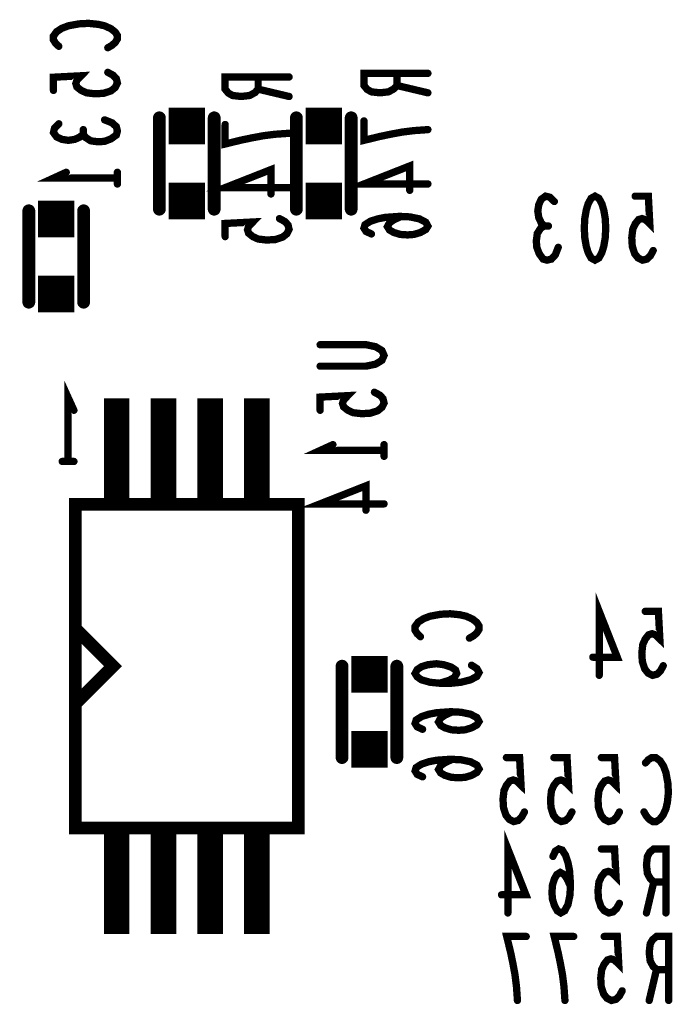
# Model space of a CAD drawing. Extents: x 0 to 8.86, y -3.29 to 6.3.
# Tile 125 of 129: x 7.33 to 7.69, y 4.34 to 4.88. Entities that reach past the tile are written whole.
import ezdxf

# ---------------------------------------------------------------- set-up
doc = ezdxf.new("R2010")
doc.units = 0
doc.layers.get('0').update_dxf_attribs({"color": 3, "linetype": 'CONTINUOUS'})

# ---------------------------------------------------------------- blocks, each defined once
blk = doc.blocks.new('PAD_S1')
at = {"const_width": 1}
blk.add_lwpolyline([(-0.5, 0), (0.5, 0)], dxfattribs=at)
blk = doc.blocks.new('PAD_R1')
at = {"const_width": 0.5}
blk.add_lwpolyline([(0.25, 0, 1), (-0.25, 0, 1)], format="xyb", close=True, dxfattribs=at)

msp = doc.modelspace()

# ---------------------------------------------------------------- linework, layer by layer
for points, const_width in [([(7.35492, 4.86413), (7.35317, 4.86573), (7.352, 4.8676), (7.352, 4.86973), (7.35375, 4.87213), (7.35667, 4.874), (7.36017, 4.87533), (7.366, 4.8764), (7.37125, 4.87667), (7.3765, 4.87613), (7.38, 4.87533), (7.3835, 4.87373), (7.38583, 4.87187), (7.387, 4.87), (7.387, 4.86813), (7.38583, 4.86627), (7.38408, 4.86467), (7.38175, 4.86333)], 0.004), ([(7.38175, 4.84987), (7.38467, 4.84827), (7.38642, 4.8464), (7.387, 4.844), (7.38583, 4.8416), (7.3835, 4.83973), (7.37942, 4.8384), (7.37475, 4.83813), (7.37008, 4.83867), (7.36717, 4.84), (7.36483, 4.84187), (7.36425, 4.84373), (7.36483, 4.8456), (7.36717, 4.848), (7.352, 4.8472), (7.352, 4.84)], 0.004), ([(7.481, 4.84733), (7.446, 4.84733), (7.446, 4.84067), (7.44775, 4.83853), (7.45008, 4.8372), (7.45475, 4.83667), (7.45942, 4.8372), (7.46233, 4.8388), (7.46408, 4.84067), (7.46408, 4.84733)], 0.004), ([(7.557, 4.84933), (7.522, 4.84933), (7.522, 4.84267), (7.52375, 4.84053), (7.52608, 4.8392), (7.53075, 4.83867), (7.53542, 4.8392), (7.53833, 4.8408), (7.54008, 4.84267), (7.54008, 4.84933)], 0.004), ([(7.46408, 4.84067), (7.481, 4.83667)], 0.004), ([(7.54008, 4.84267), (7.557, 4.83867)], 0.004), ([(7.41, 4.775), (7.41, 4.825)], 0.007), ([(7.41, 4.775), (7.41, 4.825)], 0.007), ([(7.44, 4.775), (7.44, 4.825)], 0.007), ([(7.44, 4.775), (7.44, 4.825)], 0.007), ([(7.485, 4.775), (7.485, 4.825)], 0.007), ([(7.485, 4.775), (7.485, 4.825)], 0.007), ([(7.515, 4.775), (7.515, 4.825)], 0.007), ([(7.515, 4.775), (7.515, 4.825)], 0.007), ([(7.36833, 4.81613), (7.36658, 4.81453), (7.36367, 4.8132), (7.36017, 4.81267), (7.35667, 4.8132), (7.35375, 4.81453), (7.352, 4.81693), (7.35258, 4.81933), (7.35492, 4.82173)], 0.004), ([(7.38, 4.82387), (7.38408, 4.82227), (7.38642, 4.82013), (7.387, 4.81773), (7.38642, 4.8156), (7.3835, 4.81347), (7.38, 4.81213), (7.3765, 4.81187), (7.37242, 4.8124), (7.3695, 4.81427), (7.36833, 4.81613), (7.36833, 4.81853)], 0.004), ([(7.481, 4.81653), (7.47342, 4.816), (7.467, 4.8152), (7.46117, 4.81413), (7.45475, 4.8128), (7.446, 4.81067), (7.446, 4.82133)], 0.004), ([(7.557, 4.81853), (7.54942, 4.818), (7.543, 4.8172), (7.53717, 4.81613), (7.53075, 4.8148), (7.522, 4.81267), (7.522, 4.82333)], 0.004), ([(7.481, 4.7868), (7.446, 4.7868), (7.47108, 4.79667), (7.47108, 4.78333)], 0.004), ([(7.557, 4.7888), (7.522, 4.7888), (7.54708, 4.79867), (7.54708, 4.78533)], 0.004), ([(7.387, 4.792), (7.352, 4.792), (7.359, 4.7952)], 0.004), ([(7.387, 4.7952), (7.387, 4.7888)], 0.004), ([(7.62063, 4.7658), (7.61903, 4.76755), (7.6177, 4.77046), (7.61717, 4.77396), (7.6177, 4.77746), (7.61903, 4.78038), (7.62143, 4.78213), (7.62383, 4.78155), (7.62623, 4.77921)], 0.004), ([(7.68037, 4.75238), (7.67877, 4.74946), (7.6769, 4.74771), (7.6745, 4.74713), (7.6721, 4.7483), (7.67023, 4.75063), (7.6689, 4.75471), (7.66863, 4.75938), (7.66917, 4.76405), (7.6705, 4.76696), (7.67237, 4.7693), (7.67423, 4.76988), (7.6761, 4.7693), (7.6785, 4.76696), (7.6777, 4.78213), (7.6705, 4.78213)], 0.004), ([(7.3385, 4.77413), (7.3385, 4.72413)], 0.007), ([(7.3385, 4.77413), (7.3385, 4.72413)], 0.007), ([(7.3685, 4.77413), (7.3685, 4.72413)], 0.007), ([(7.3685, 4.77413), (7.3685, 4.72413)], 0.007), ([(7.54242, 4.77107), (7.53833, 4.7692), (7.536, 4.7676), (7.53483, 4.76547), (7.536, 4.7636), (7.53833, 4.76227), (7.54183, 4.7612), (7.54592, 4.76093), (7.54942, 4.7612), (7.55292, 4.76227), (7.55583, 4.76387), (7.557, 4.76573), (7.55583, 4.76787), (7.55233, 4.76973), (7.54708, 4.7708), (7.54125, 4.77107), (7.53367, 4.77053), (7.52958, 4.76973), (7.5255, 4.7684), (7.52258, 4.76653), (7.522, 4.76467), (7.52317, 4.7628), (7.52608, 4.76147)], 0.004), ([(7.47575, 4.76987), (7.47867, 4.76827), (7.48042, 4.7664), (7.481, 4.764), (7.47983, 4.7616), (7.4775, 4.75973), (7.47342, 4.7584), (7.46875, 4.75813), (7.46408, 4.75867), (7.46117, 4.76), (7.45883, 4.76187), (7.45825, 4.76373), (7.45883, 4.7656), (7.46117, 4.768), (7.446, 4.7672), (7.446, 4.76)], 0.004), ([(7.62837, 4.75413), (7.62677, 4.75005), (7.62463, 4.74771), (7.62223, 4.74713), (7.6201, 4.74771), (7.61797, 4.75063), (7.61663, 4.75413), (7.61637, 4.75763), (7.6169, 4.76171), (7.61877, 4.76463), (7.62063, 4.7658), (7.62303, 4.7658)], 0.004), ([(7.498, 4.70087), (7.52308, 4.70087), (7.52833, 4.6998), (7.53183, 4.69767), (7.533, 4.695), (7.53183, 4.69233), (7.52833, 4.6902), (7.52308, 4.68913), (7.498, 4.68913)], 0.004), ([(7.36, 4.637), (7.36, 4.672), (7.3632, 4.665)], 0.004), ([(7.38661, 4.61154), (7.38661, 4.67154)], 0.014), ([(7.4122, 4.61154), (7.4122, 4.67154)], 0.014), ([(7.4378, 4.61154), (7.4378, 4.67154)], 0.014), ([(7.46339, 4.61154), (7.46339, 4.67154)], 0.014), ([(7.52775, 4.67487), (7.53067, 4.67327), (7.53242, 4.6714), (7.533, 4.669), (7.53183, 4.6666), (7.5295, 4.66473), (7.52542, 4.6634), (7.52075, 4.66313), (7.51608, 4.66367), (7.51317, 4.665), (7.51083, 4.66687), (7.51025, 4.66873), (7.51083, 4.6706), (7.51317, 4.673), (7.498, 4.6722), (7.498, 4.665)], 0.004), ([(7.533, 4.643), (7.498, 4.643), (7.505, 4.6462)], 0.004), ([(7.533, 4.6462), (7.533, 4.6398)], 0.004), ([(7.3632, 4.637), (7.3568, 4.637)], 0.004), ([(7.533, 4.6138), (7.498, 4.6138), (7.52308, 4.62367), (7.52308, 4.61033)], 0.004), ([(7.36594, 4.43642), (7.36398, 4.43642), (7.36398, 4.61358), (7.36594, 4.61358)], 0.007), ([(7.48406, 4.61358), (7.48602, 4.61358), (7.48602, 4.43642), (7.48406, 4.43642)], 0.007), ([(7.6508, 4.52), (7.6508, 4.555), (7.66067, 4.52992), (7.64733, 4.52992)], 0.004), ([(7.55292, 4.54113), (7.55117, 4.54273), (7.55, 4.5446), (7.55, 4.54673), (7.55175, 4.54913), (7.55467, 4.551), (7.55817, 4.55233), (7.564, 4.5534), (7.56925, 4.55367), (7.5745, 4.55313), (7.578, 4.55233), (7.5815, 4.55073), (7.58383, 4.54887), (7.585, 4.547), (7.585, 4.54513), (7.58383, 4.54327), (7.58208, 4.54167), (7.57975, 4.54033)], 0.004), ([(7.68587, 4.52525), (7.68427, 4.52233), (7.6824, 4.52058), (7.68, 4.52), (7.6776, 4.52117), (7.67573, 4.5235), (7.6744, 4.52758), (7.67413, 4.53225), (7.67467, 4.53692), (7.676, 4.53983), (7.67787, 4.54217), (7.67973, 4.54275), (7.6816, 4.54217), (7.684, 4.53983), (7.6832, 4.555), (7.676, 4.555)], 0.004), ([(7.36494, 4.50531), (7.38463, 4.525), (7.36494, 4.54469)], 0.007), ([(7.36494, 4.50531), (7.38463, 4.525), (7.36494, 4.54469)], 0.007), ([(7.51, 4.475), (7.51, 4.525)], 0.007), ([(7.51, 4.475), (7.51, 4.525)], 0.007), ([(7.54, 4.475), (7.54, 4.525)], 0.007), ([(7.54, 4.475), (7.54, 4.525)], 0.007), ([(7.58092, 4.52553), (7.58383, 4.52367), (7.585, 4.52153), (7.58383, 4.5194), (7.58033, 4.51753), (7.57508, 4.5162), (7.56983, 4.51567), (7.56342, 4.51567), (7.55817, 4.5162), (7.5535, 4.51753), (7.55117, 4.51913), (7.55, 4.521), (7.55117, 4.52313), (7.5535, 4.52473), (7.557, 4.5258), (7.56167, 4.52633), (7.56575, 4.5258), (7.56983, 4.52447), (7.57217, 4.52287), (7.57275, 4.521), (7.57158, 4.51887), (7.56867, 4.51727), (7.56342, 4.51567)], 0.004), ([(7.57042, 4.50007), (7.56633, 4.4982), (7.564, 4.4966), (7.56283, 4.49447), (7.564, 4.4926), (7.56633, 4.49127), (7.56983, 4.4902), (7.57392, 4.48993), (7.57742, 4.4902), (7.58092, 4.49127), (7.58383, 4.49287), (7.585, 4.49473), (7.58383, 4.49687), (7.58033, 4.49873), (7.57508, 4.4998), (7.56925, 4.50007), (7.56167, 4.49953), (7.55758, 4.49873), (7.5535, 4.4974), (7.55058, 4.49553), (7.55, 4.49367), (7.55117, 4.4918), (7.55408, 4.49047)], 0.004), ([(7.60987, 4.44525), (7.60827, 4.44233), (7.6064, 4.44058), (7.604, 4.44), (7.6016, 4.44117), (7.59973, 4.4435), (7.5984, 4.44758), (7.59813, 4.45225), (7.59867, 4.45692), (7.6, 4.45983), (7.60187, 4.46217), (7.60373, 4.46275), (7.6056, 4.46217), (7.608, 4.45983), (7.6072, 4.475), (7.6, 4.475)], 0.004), ([(7.63587, 4.44525), (7.63427, 4.44233), (7.6324, 4.44058), (7.63, 4.44), (7.6276, 4.44117), (7.62573, 4.4435), (7.6244, 4.44758), (7.62413, 4.45225), (7.62467, 4.45692), (7.626, 4.45983), (7.62787, 4.46217), (7.62973, 4.46275), (7.6316, 4.46217), (7.634, 4.45983), (7.6332, 4.475), (7.626, 4.475)], 0.004), ([(7.66187, 4.44525), (7.66027, 4.44233), (7.6584, 4.44058), (7.656, 4.44), (7.6536, 4.44117), (7.65173, 4.4435), (7.6504, 4.44758), (7.65013, 4.45225), (7.65067, 4.45692), (7.652, 4.45983), (7.65387, 4.46217), (7.65573, 4.46275), (7.6576, 4.46217), (7.66, 4.45983), (7.6592, 4.475), (7.652, 4.475)], 0.004), ([(7.67613, 4.47208), (7.67773, 4.47383), (7.6796, 4.475), (7.68173, 4.475), (7.68413, 4.47325), (7.686, 4.47033), (7.68733, 4.46683), (7.6884, 4.461), (7.68867, 4.45575), (7.68813, 4.4505), (7.68733, 4.447), (7.68573, 4.4435), (7.68387, 4.44117), (7.682, 4.44), (7.68013, 4.44), (7.67827, 4.44117), (7.67667, 4.44292), (7.67533, 4.44525)], 0.004), ([(7.57042, 4.47407), (7.56633, 4.4722), (7.564, 4.4706), (7.56283, 4.46847), (7.564, 4.4666), (7.56633, 4.46527), (7.56983, 4.4642), (7.57392, 4.46393), (7.57742, 4.4642), (7.58092, 4.46527), (7.58383, 4.46687), (7.585, 4.46873), (7.58383, 4.47087), (7.58033, 4.47273), (7.57508, 4.4738), (7.56925, 4.47407), (7.56167, 4.47353), (7.55758, 4.47273), (7.5535, 4.4714), (7.55058, 4.46953), (7.55, 4.46767), (7.55117, 4.4658), (7.55408, 4.46447)], 0.004), ([(7.38661, 4.37846), (7.38661, 4.43846)], 0.014), ([(7.4122, 4.37846), (7.4122, 4.43846)], 0.014), ([(7.4378, 4.37846), (7.4378, 4.43846)], 0.014), ([(7.46339, 4.37846), (7.46339, 4.43846)], 0.014), ([(7.6008, 4.39), (7.6008, 4.425), (7.61067, 4.39992), (7.59733, 4.39992)], 0.004), ([(7.63507, 4.40458), (7.6332, 4.40867), (7.6316, 4.411), (7.62947, 4.41217), (7.6276, 4.411), (7.62627, 4.40867), (7.6252, 4.40517), (7.62493, 4.40108), (7.6252, 4.39758), (7.62627, 4.39408), (7.62787, 4.39117), (7.62973, 4.39), (7.63187, 4.39117), (7.63373, 4.39467), (7.6348, 4.39992), (7.63507, 4.40575), (7.63453, 4.41333), (7.63373, 4.41742), (7.6324, 4.4215), (7.63053, 4.42442), (7.62867, 4.425), (7.6268, 4.42383), (7.62547, 4.42092)], 0.004), ([(7.66187, 4.39525), (7.66027, 4.39233), (7.6584, 4.39058), (7.656, 4.39), (7.6536, 4.39117), (7.65173, 4.3935), (7.6504, 4.39758), (7.65013, 4.40225), (7.65067, 4.40692), (7.652, 4.40983), (7.65387, 4.41217), (7.65573, 4.41275), (7.6576, 4.41217), (7.66, 4.40983), (7.6592, 4.425), (7.652, 4.425)], 0.004), ([(7.68733, 4.39), (7.68733, 4.425), (7.68067, 4.425), (7.67853, 4.42325), (7.6772, 4.42092), (7.67667, 4.41625), (7.6772, 4.41158), (7.6788, 4.40867), (7.68067, 4.40692), (7.68733, 4.40692)], 0.004), ([(7.68067, 4.40692), (7.67667, 4.39)], 0.004), ([(7.60603, 4.34213), (7.6055, 4.34971), (7.6047, 4.35613), (7.60363, 4.36196), (7.6023, 4.36838), (7.60017, 4.37713), (7.61083, 4.37713)], 0.004), ([(7.63203, 4.34213), (7.6315, 4.34971), (7.6307, 4.35613), (7.62963, 4.36196), (7.6283, 4.36838), (7.62617, 4.37713), (7.63683, 4.37713)], 0.004), ([(7.66337, 4.34738), (7.66177, 4.34446), (7.6599, 4.34271), (7.6575, 4.34213), (7.6551, 4.3433), (7.65323, 4.34563), (7.6519, 4.34971), (7.65163, 4.35438), (7.65217, 4.35905), (7.6535, 4.36196), (7.65537, 4.3643), (7.65723, 4.36488), (7.6591, 4.3643), (7.6615, 4.36196), (7.6607, 4.37713), (7.6535, 4.37713)], 0.004), ([(7.68883, 4.34213), (7.68883, 4.37713), (7.68217, 4.37713), (7.68003, 4.37538), (7.6787, 4.37305), (7.67817, 4.36838), (7.6787, 4.36371), (7.6803, 4.3608), (7.68217, 4.35905), (7.68883, 4.35905)], 0.004), ([(7.68217, 4.35905), (7.67817, 4.34213)], 0.004)]:
    msp.add_lwpolyline(points, dxfattribs=dict(const_width=const_width))
for points, const_width in [([(7.6485, 4.78213), (7.65063, 4.78096), (7.65223, 4.77805), (7.6533, 4.77455), (7.6541, 4.76988), (7.65437, 4.76463), (7.6541, 4.75938), (7.6533, 4.75471), (7.65223, 4.75121), (7.65063, 4.7483), (7.6485, 4.74713), (7.64637, 4.7483), (7.64477, 4.75121), (7.6437, 4.75471), (7.6429, 4.75938), (7.64263, 4.76463), (7.6429, 4.76988), (7.6437, 4.77455), (7.64477, 4.77805), (7.64637, 4.78096)], 0.004), ([(7.36398, 4.61358), (7.48602, 4.61358), (7.48602, 4.43642), (7.36398, 4.43642)], 0.007)]:
    msp.add_lwpolyline(points, close=True, dxfattribs=dict(const_width=const_width))

# ---------------------------------------------------------------- block references
for name, p, xscale, yscale in [('PAD_R1', (7.35492, 4.86413), 0.004, 0.004), ('PAD_R1', (7.38175, 4.86333), 0.004, 0.004), ('PAD_R1', (7.38175, 4.84987), 0.004, 0.004), ('PAD_R1', (7.46408, 4.84733), 0.004, 0.004), ('PAD_R1', (7.481, 4.84733), 0.004, 0.004), ('PAD_R1', (7.54008, 4.84933), 0.004, 0.004), ('PAD_R1', (7.557, 4.84933), 0.004, 0.004), ('PAD_R1', (7.46408, 4.84067), 0.004, 0.004), ('PAD_R1', (7.54008, 4.84267), 0.004, 0.004), ('PAD_R1', (7.352, 4.84), 0.004, 0.004), ('PAD_R1', (7.481, 4.83667), 0.004, 0.004), ('PAD_R1', (7.557, 4.83867), 0.004, 0.004), ('PAD_S1', (7.425, 4.8205), 0.02, 0.02), ('PAD_R1', (7.41, 4.825), 0.007, 0.007), ('PAD_R1', (7.41, 4.825), 0.007, 0.007), ('PAD_R1', (7.44, 4.825), 0.007, 0.007), ('PAD_R1', (7.44, 4.825), 0.007, 0.007), ('PAD_S1', (7.5, 4.8205), 0.02, 0.02), ('PAD_R1', (7.485, 4.825), 0.007, 0.007), ('PAD_R1', (7.485, 4.825), 0.007, 0.007), ('PAD_R1', (7.515, 4.825), 0.007, 0.007), ('PAD_R1', (7.515, 4.825), 0.007, 0.007), ('PAD_R1', (7.35492, 4.82173), 0.004, 0.004), ('PAD_R1', (7.38, 4.82387), 0.004, 0.004), ('PAD_R1', (7.446, 4.82133), 0.004, 0.004), ('PAD_R1', (7.522, 4.82333), 0.004, 0.004), ('PAD_R1', (7.36833, 4.81853), 0.004, 0.004), ('PAD_R1', (7.36833, 4.81613), 0.004, 0.004), ('PAD_R1', (7.481, 4.81653), 0.004, 0.004), ('PAD_R1', (7.557, 4.81853), 0.004, 0.004), ('PAD_R1', (7.359, 4.7952), 0.004, 0.004), ('PAD_R1', (7.387, 4.7952), 0.004, 0.004), ('PAD_R1', (7.387, 4.792), 0.004, 0.004), ('PAD_R1', (7.387, 4.7888), 0.004, 0.004), ('PAD_S1', (7.425, 4.7795), 0.02, 0.02), ('PAD_R1', (7.481, 4.7868), 0.004, 0.004), ('PAD_S1', (7.5, 4.7795), 0.02, 0.02), ('PAD_R1', (7.557, 4.7888), 0.004, 0.004), ('PAD_R1', (7.47108, 4.78333), 0.004, 0.004), ('PAD_R1', (7.54708, 4.78533), 0.004, 0.004), ('PAD_R1', (7.6705, 4.78213), 0.004, 0.004), ('PAD_S1', (7.3535, 4.76963), 0.02, 0.02), ('PAD_R1', (7.41, 4.775), 0.007, 0.007), ('PAD_R1', (7.41, 4.775), 0.007, 0.007), ('PAD_R1', (7.44, 4.775), 0.007, 0.007), ('PAD_R1', (7.44, 4.775), 0.007, 0.007), ('PAD_R1', (7.485, 4.775), 0.007, 0.007), ('PAD_R1', (7.485, 4.775), 0.007, 0.007), ('PAD_R1', (7.515, 4.775), 0.007, 0.007), ('PAD_R1', (7.515, 4.775), 0.007, 0.007), ('PAD_R1', (7.62623, 4.77921), 0.004, 0.004), ('PAD_R1', (7.3385, 4.77413), 0.007, 0.007), ('PAD_R1', (7.3385, 4.77413), 0.007, 0.007), ('PAD_R1', (7.3685, 4.77413), 0.007, 0.007), ('PAD_R1', (7.3685, 4.77413), 0.007, 0.007), ('PAD_R1', (7.54242, 4.77107), 0.004, 0.004), ('PAD_R1', (7.47575, 4.76987), 0.004, 0.004), ('PAD_R1', (7.62063, 4.7658), 0.004, 0.004), ('PAD_R1', (7.62303, 4.7658), 0.004, 0.004), ('PAD_R1', (7.446, 4.76), 0.004, 0.004), ('PAD_R1', (7.52608, 4.76147), 0.004, 0.004), ('PAD_R1', (7.62837, 4.75413), 0.004, 0.004), ('PAD_R1', (7.68037, 4.75238), 0.004, 0.004), ('PAD_S1', (7.3535, 4.72863), 0.02, 0.02), ('PAD_R1', (7.3385, 4.72413), 0.007, 0.007), ('PAD_R1', (7.3385, 4.72413), 0.007, 0.007), ('PAD_R1', (7.3685, 4.72413), 0.007, 0.007), ('PAD_R1', (7.3685, 4.72413), 0.007, 0.007), ('PAD_R1', (7.498, 4.70087), 0.004, 0.004), ('PAD_R1', (7.498, 4.68913), 0.004, 0.004), ('PAD_R1', (7.52775, 4.67487), 0.004, 0.004), ('PAD_R1', (7.3632, 4.665), 0.004, 0.004), ('PAD_R1', (7.498, 4.665), 0.004, 0.004), ('PAD_R1', (7.505, 4.6462), 0.004, 0.004), ('PAD_R1', (7.533, 4.6462), 0.004, 0.004), ('PAD_R1', (7.533, 4.643), 0.004, 0.004), ('PAD_R1', (7.3568, 4.637), 0.004, 0.004), ('PAD_R1', (7.36, 4.637), 0.004, 0.004), ('PAD_R1', (7.3632, 4.637), 0.004, 0.004), ('PAD_R1', (7.533, 4.6398), 0.004, 0.004), ('PAD_R1', (7.36594, 4.61358), 0.007, 0.007), ('PAD_R1', (7.48406, 4.61358), 0.007, 0.007), ('PAD_R1', (7.52308, 4.61033), 0.004, 0.004), ('PAD_R1', (7.533, 4.6138), 0.004, 0.004), ('PAD_R1', (7.676, 4.555), 0.004, 0.004), ('PAD_R1', (7.36494, 4.54469), 0.007, 0.007), ('PAD_R1', (7.36494, 4.54469), 0.007, 0.007), ('PAD_R1', (7.55292, 4.54113), 0.004, 0.004), ('PAD_R1', (7.57975, 4.54033), 0.004, 0.004), ('PAD_S1', (7.525, 4.5205), 0.02, 0.02), ('PAD_R1', (7.64733, 4.52992), 0.004, 0.004), ('PAD_R1', (7.51, 4.525), 0.007, 0.007), ('PAD_R1', (7.51, 4.525), 0.007, 0.007), ('PAD_R1', (7.54, 4.525), 0.007, 0.007), ('PAD_R1', (7.54, 4.525), 0.007, 0.007), ('PAD_R1', (7.58092, 4.52553), 0.004, 0.004), ('PAD_R1', (7.68587, 4.52525), 0.004, 0.004), ('PAD_R1', (7.6508, 4.52), 0.004, 0.004), ('PAD_R1', (7.56342, 4.51567), 0.004, 0.004), ('PAD_R1', (7.36494, 4.50531), 0.007, 0.007), ('PAD_R1', (7.36494, 4.50531), 0.007, 0.007), ('PAD_R1', (7.57042, 4.50007), 0.004, 0.004), ('PAD_R1', (7.55408, 4.49047), 0.004, 0.004), ('PAD_S1', (7.525, 4.4795), 0.02, 0.02), ('PAD_R1', (7.51, 4.475), 0.007, 0.007), ('PAD_R1', (7.51, 4.475), 0.007, 0.007), ('PAD_R1', (7.54, 4.475), 0.007, 0.007), ('PAD_R1', (7.54, 4.475), 0.007, 0.007), ('PAD_R1', (7.6, 4.475), 0.004, 0.004), ('PAD_R1', (7.626, 4.475), 0.004, 0.004), ('PAD_R1', (7.652, 4.475), 0.004, 0.004), ('PAD_R1', (7.57042, 4.47407), 0.004, 0.004), ('PAD_R1', (7.67613, 4.47208), 0.004, 0.004), ('PAD_R1', (7.55408, 4.46447), 0.004, 0.004), ('PAD_R1', (7.60987, 4.44525), 0.004, 0.004), ('PAD_R1', (7.63587, 4.44525), 0.004, 0.004), ('PAD_R1', (7.66187, 4.44525), 0.004, 0.004), ('PAD_R1', (7.67533, 4.44525), 0.004, 0.004), ('PAD_R1', (7.36594, 4.43642), 0.007, 0.007), ('PAD_R1', (7.48406, 4.43642), 0.007, 0.007), ('PAD_R1', (7.62547, 4.42092), 0.004, 0.004), ('PAD_R1', (7.652, 4.425), 0.004, 0.004), ('PAD_R1', (7.63507, 4.40458), 0.004, 0.004), ('PAD_R1', (7.68067, 4.40692), 0.004, 0.004), ('PAD_R1', (7.68733, 4.40692), 0.004, 0.004), ('PAD_R1', (7.59733, 4.39992), 0.004, 0.004), ('PAD_R1', (7.66187, 4.39525), 0.004, 0.004), ('PAD_R1', (7.6008, 4.39), 0.004, 0.004), ('PAD_R1', (7.67667, 4.39), 0.004, 0.004), ('PAD_R1', (7.68733, 4.39), 0.004, 0.004), ('PAD_R1', (7.61083, 4.37713), 0.004, 0.004), ('PAD_R1', (7.63683, 4.37713), 0.004, 0.004), ('PAD_R1', (7.6535, 4.37713), 0.004, 0.004), ('PAD_R1', (7.68217, 4.35905), 0.004, 0.004), ('PAD_R1', (7.68883, 4.35905), 0.004, 0.004), ('PAD_R1', (7.66337, 4.34738), 0.004, 0.004), ('PAD_R1', (7.60603, 4.34213), 0.004, 0.004), ('PAD_R1', (7.63203, 4.34213), 0.004, 0.004), ('PAD_R1', (7.67817, 4.34213), 0.004, 0.004), ('PAD_R1', (7.68883, 4.34213), 0.004, 0.004)]:
    msp.add_blockref(name, p, dxfattribs=dict(xscale=xscale, yscale=yscale))

doc.saveas('drawing.dxf')
